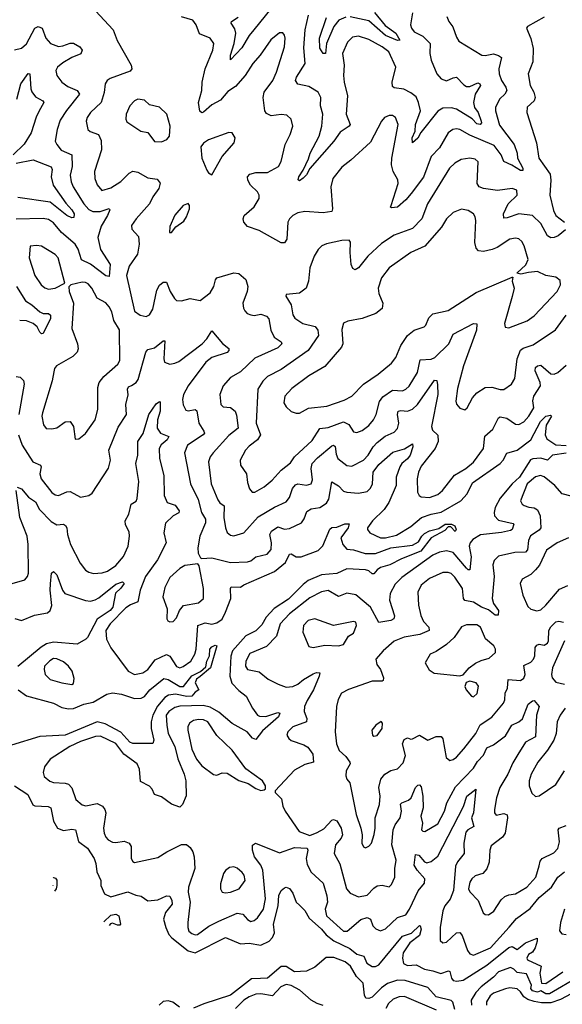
# Model space of a CAD drawing. Extents: x 1892934 to 2008621, y 567149 to 683290.
# Tile 59 of 256: x 1897455 to 1900673, y 619381 to 625215. Entities that reach past the tile are written whole.
import ezdxf

# ---------------------------------------------------------------- set-up
doc = ezdxf.new("R2010")
doc.units = 0

msp = doc.modelspace()

# ---------------------------------------------------------------- linework, layer by layer
at = {"layer": '0CON20XD'}
for points in [[(1898986.3, 625333.7), (1898844.1, 625155), (1898815, 625122.5), (1898771.8, 625048.2), (1898705, 624976.7), (1898704.6, 625004.6), (1898727.8, 625075), (1898736.2, 625135), (1898731, 625161), (1898710, 625195), (1898710.8, 625205), (1898750.4, 625229.6)], [(1897905, 625268.8), (1898010, 625155), (1898032.8, 625092.8), (1898115.4, 624945), (1898120, 624925), (1898109.5, 624910.5), (1897992.2, 624867.8), (1897974.5, 624855.5), (1897961.4, 624835), (1897956, 624784), (1897939.2, 624725), (1897874.5, 624665), (1897854.5, 624635), (1897848.9, 624615), (1897858.8, 624565), (1897873.5, 624553.5), (1897922, 624535), (1897938.9, 624498.9), (1897939.5, 624445), (1897898.8, 624315), (1897900.4, 624275), (1897915, 624236), (1897942.8, 624202.8), (1897995, 624219.1), (1898055, 624256), (1898105, 624306.5), (1898125, 624317.5), (1898155, 624311.8), (1898215, 624278.8), (1898270, 624270), (1898287.5, 624247.5), (1898280.5, 624215), (1898245, 624165.8), (1898225.5, 624125), (1898145.8, 624035), (1898118.8, 623995), (1898120, 623975), (1898160.2, 623930.2), (1898164.5, 623885), (1898153.1, 623826.9), (1898105, 623754.4), (1898089.1, 623699.1), (1898135, 623487.5), (1898170, 623465), (1898205, 623457.1), (1898225, 623465.8), (1898245, 623499.2), (1898267.7, 623612.3), (1898285, 623642.5), (1898305, 623660), (1898325, 623660), (1898346.9, 623605), (1898372.4, 623562.4), (1898385, 623551.9), (1898415, 623550), (1898465, 623564.2), (1898525, 623551.4), (1898585, 623596.7), (1898605.6, 623634.4), (1898615.4, 623674.6), (1898624.6, 623685.4), (1898725, 623715.6), (1898755, 623711.9), (1898795.6, 623675), (1898808.6, 623635), (1898804.3, 623605), (1898778, 623535), (1898781.2, 623505), (1898789.5, 623489.5), (1898803.9, 623473.9), (1898825.7, 623465.7), (1898845, 623463.1), (1898885, 623470.5), (1898918.7, 623458.7), (1898932, 623442), (1898943.8, 623375), (1898964.6, 623335), (1899005, 623305.5), (1899008.9, 623295), (1898985, 623270.4), (1898849.7, 623210.3), (1898765, 623129.6), (1898705.9, 623094.1), (1898661.1, 623045), (1898641.8, 622995), (1898646.9, 622935), (1898661.8, 622921.8), (1898705, 622917.3), (1898732.5, 622895), (1898741.1, 622871.1), (1898750, 622795), (1898695, 622750.4), (1898601.8, 622648.2), (1898585.5, 622625), (1898575.5, 622595), (1898590.3, 622465), (1898629.7, 622369.7), (1898642.7, 622352.7), (1898668.5, 622335), (1898666.5, 622265), (1898675.4, 622205), (1898686.1, 622176.1), (1898705, 622160.6), (1898725, 622156.7), (1898785, 622174.5), (1898869.3, 622269.3)], [(1899987.5, 625235), (1900000, 625205), (1900023.4, 625173.4), (1900045, 625111.2), (1900058.9, 625088.9), (1900195, 625006.2), (1900215, 625002.3), (1900265, 625012.4), (1900294.2, 625004.2), (1900311.2, 624991.2), (1900296.1, 624925), (1900297.7, 624895), (1900311.1, 624855), (1900337.7, 624815), (1900342.9, 624795), (1900332.7, 624775), (1900302.9, 624747.1), (1900289.6, 624725), (1900276.1, 624695), (1900275.9, 624675), (1900300.7, 624590.7), (1900387.7, 624475), (1900404.7, 624425), (1900407.7, 624395), (1900438.5, 624335), (1900437.6, 624322.4), (1900425, 624322.5), (1900373.9, 624353.9), (1900325.4, 624375.4), (1900310.8, 624415), (1900269.4, 624469.4), (1900125, 624532.1), (1900065, 624565.4), (1900045, 624569.2), (1900023.8, 624565), (1899995, 624544.3), (1899945, 624456.9), (1899895, 624404.4), (1899848.5, 624281.5), (1899776.9, 624185), (1899745, 624147.8), (1899695.3, 624104.7), (1899660.3, 624100.3), (1899654.3, 624105), (1899656.9, 624115), (1899700, 624245), (1899696.5, 624266.5), (1899668.8, 624315), (1899659.3, 624355), (1899661.3, 624395), (1899699.2, 624595), (1899684.2, 624635), (1899665, 624646.9), (1899645, 624646.9), (1899618, 624635), (1899601.4, 624615), (1899535, 624489.5), (1899418, 624382), (1899365, 624341.9), (1899312.5, 624275), (1899300, 624225), (1899310.8, 624095), (1899305, 624078.6), (1899255, 624071.8), (1899145, 624079.6), (1899105, 624071.5), (1899074.1, 624055.9), (1899054.7, 624035.3), (1899045.5, 624015), (1899039.4, 623915), (1899025, 623892.5), (1899005, 623893.1), (1898875, 623966.5), (1898805, 623990), (1898783.3, 624015), (1898779.4, 624035), (1898785.8, 624055), (1898845, 624106.9), (1898875.6, 624155), (1898874.4, 624175), (1898864.4, 624195), (1898823.3, 624235), (1898806.9, 624265), (1898805.8, 624285), (1898820.6, 624299.4), (1898855, 624310.5), (1898925, 624310.5), (1898989.4, 624345), (1899006.4, 624375), (1899029.6, 624475), (1899058.5, 624535), (1899074.4, 624585), (1899065.6, 624625), (1899038.9, 624648.9), (1899005, 624654.5), (1898946, 624646), (1898918.7, 624658.7), (1898909.6, 624675), (1898898.2, 624755), (1898905, 624786), (1898956.8, 624855), (1898978.7, 624905), (1899024.5, 625054.5), (1899028.5, 625105), (1899024.4, 625124.4), (1899015, 625137.5), (1898995, 625138.1), (1898945, 625096.7), (1898880.8, 625005), (1898837.1, 624955), (1898791.2, 624885), (1898735, 624820), (1898689.9, 624790.1), (1898645, 624739.1), (1898595, 624710.4), (1898545, 624666.9), (1898535, 624664.3), (1898523.3, 624673.3), (1898516.1, 624725), (1898535.3, 624795), (1898536.9, 624845), (1898554, 624925), (1898600.5, 625035), (1898606.7, 625075), (1898584.2, 625105), (1898521.8, 625131.8), (1898501.9, 625185), (1898482.5, 625212.5), (1898415, 625233.1)], [(1899785, 625255.6), (1899772.5, 625185), (1899778.5, 625165), (1899795, 625143.8), (1899845, 625117.3), (1899888.2, 625075), (1899886.6, 625015), (1899894.2, 624975), (1899929.5, 624895), (1899955, 624864.7), (1899985, 624852.2), (1900025, 624871.5), (1900045, 624874.5), (1900088.7, 624828.7), (1900105, 624819.1), (1900125, 624820), (1900171.7, 624841.7), (1900184.2, 624835), (1900187.1, 624825), (1900156.8, 624773.2), (1900145.8, 624725), (1900151.9, 624695), (1900173.3, 624665), (1900191.6, 624615), (1900193.6, 624605), (1900185.8, 624594.2), (1900165, 624597.5), (1900137.8, 624627.8), (1900045, 624685.7), (1900015, 624692.7), (1899965, 624690.8), (1899935, 624672.7), (1899833.7, 624546.3), (1899816.4, 624513.6), (1899785, 624486.2), (1899783.1, 624515), (1899799.6, 624555), (1899802.9, 624595), (1899830.8, 624675), (1899820.5, 624725), (1899805, 624757.8), (1899775, 624782.1), (1899733.6, 624803.6), (1899675, 624810.9), (1899665, 624818.6), (1899664.2, 624845), (1899686.4, 624935), (1899643.9, 625025), (1899605, 625053.8), (1899525, 625097.8), (1899465, 625117.5), (1899427.6, 625112.4), (1899398, 625082), (1899369.2, 625015), (1899379.1, 624945), (1899375.2, 624885), (1899379.5, 624845), (1899398.7, 624765), (1899390, 624655), (1899414.4, 624595), (1899408.1, 624585), (1899355, 624548.9), (1899316.9, 624495), (1899176.2, 624333.8), (1899155, 624296.9), (1899135, 624275.8), (1899115, 624261.2), (1899107, 624267), (1899111.1, 624285), (1899136.7, 624323.3), (1899168.3, 624391.7), (1899177.1, 624425), (1899230.3, 624525), (1899246.4, 624583.6), (1899252.4, 624655), (1899239.2, 624705), (1899240.9, 624755), (1899224.4, 624785), (1899169.7, 624819.7), (1899103.8, 624833.8), (1899091.1, 624855), (1899096.5, 624875), (1899147.5, 624955), (1899139.5, 625049.5), (1899148.4, 625155), (1899167.3, 625242.7)], [(1899389.4, 625230.6), (1899347.8, 625212.2), (1899317.2, 625175), (1899274.4, 625075), (1899268.8, 625015), (1899254.4, 625015), (1899235, 625046.7), (1899232.6, 625105), (1899275, 625228.6)], [(1899558.8, 625258.8), (1899621.4, 625181.4), (1899685, 625135.4), (1899709.2, 625095), (1899695, 625093.1), (1899625, 625122.6), (1899525, 625207.7), (1899415, 625231.5)], [(1900565, 625230), (1900466.7, 625175), (1900460, 625165), (1900485, 625103.3), (1900499.5, 625045), (1900497.1, 624965), (1900469.2, 624895), (1900482.1, 624825), (1900503.5, 624785), (1900511.1, 624755), (1900505.8, 624735), (1900465, 624696.2), (1900461.5, 624665), (1900519.7, 624485), (1900532.7, 624395), (1900599.9, 624299.9), (1900603.6, 624265), (1900598.2, 624175), (1900619.7, 624085), (1900635, 624054.4), (1900685, 624015.6)], [(1897425, 625036.5), (1897465, 625047.1), (1897495, 625073.3), (1897544.5, 625165), (1897565, 625175.5), (1897588.1, 625165), (1897610.4, 625105), (1897638.1, 625075), (1897685, 625056.6), (1897710.3, 625059.7), (1897755, 625076.9), (1897775, 625075.6), (1897810.8, 625055), (1897825.6, 625035), (1897817.7, 625012.3), (1897765, 624991.2), (1897710.1, 624959.9), (1897680, 624935), (1897668.6, 624915), (1897674.4, 624885), (1897705.6, 624845), (1897739.6, 624819.6), (1897795.5, 624795), (1897809.1, 624775), (1897732.1, 624677.9), (1897695, 624620.9), (1897677.8, 624565), (1897666.2, 624496.2), (1897674.5, 624475), (1897701.7, 624441.7), (1897764.6, 624414.6), (1897766.7, 624345), (1897754.2, 624295), (1897759.5, 624255), (1897771.7, 624225), (1897835.2, 624125), (1897865, 624090.4), (1897888.6, 624078.6), (1897931.5, 624078.5), (1897985, 624095.6), (1897989.5, 624089.5), (1897976.4, 624055), (1897937.3, 623992.7), (1897918.4, 623925), (1897934.1, 623854.1), (1897991.2, 623765), (1897985, 623694.2), (1897965, 623697.7), (1897875, 623765.9), (1897821.8, 623791.8), (1897802.3, 623855), (1897784.7, 623885), (1897703.9, 623955), (1897655, 624012.5), (1897625, 624030.6), (1897595, 624038.1), (1897435, 624033.3)], [(1897438.1, 624745), (1897461.8, 624835), (1897505, 624896.2), (1897515.5, 624895.5), (1897521.1, 624805), (1897527.3, 624787.3), (1897548.3, 624758.3), (1897592, 624735), (1897597.5, 624725), (1897568.4, 624671.6), (1897552, 624638), (1897522.9, 624545), (1897482.3, 624477.7), (1897416.4, 624415)], [(1898295, 624492.5), (1898326.7, 624505), (1898344.3, 624525.7), (1898347.2, 624585), (1898327.9, 624655), (1898285, 624697.5), (1898225, 624711.2), (1898195, 624738), (1898156.1, 624743.9), (1898135.9, 624734.1), (1898108.8, 624705), (1898086.2, 624655), (1898083.8, 624625), (1898089.5, 624609.5), (1898172.5, 624555), (1898215, 624546.7), (1898255, 624494), (1898295, 624492.5)], [(1898595, 624296), (1898654.7, 624405.3), (1898726, 624485), (1898732, 624515), (1898714.2, 624544.2), (1898695, 624547.5), (1898575, 624503.1), (1898545, 624484), (1898528.3, 624461.7), (1898535.4, 624395), (1898565, 624323.3), (1898575, 624307.8), (1898595, 624296)], [(1900690.5, 623969.5), (1900648.5, 623935), (1900625, 623924), (1900605, 623922.9), (1900585.2, 623935.2), (1900545, 624008.5), (1900495.7, 624055.7), (1900415, 624064.7), (1900345, 624040.8), (1900325, 624040), (1900324.4, 624064.4), (1900350.8, 624125), (1900405.7, 624175), (1900402.5, 624205), (1900375, 624215.5), (1900287.5, 624202.5), (1900205.3, 624215.3), (1900180, 624225), (1900167.9, 624245), (1900172.9, 624372.9), (1900155, 624389.5), (1900125, 624395.5), (1900072.4, 624387.6), (1900035, 624365.4), (1900002.9, 624335), (1899874.1, 624125), (1899838.7, 624035), (1899785, 623977.3), (1899675, 623938.5), (1899600.4, 623889.6), (1899518.9, 623815), (1899465, 623745.8), (1899445, 623732.5), (1899430.9, 623740.9), (1899421.1, 623765), (1899414.5, 623835), (1899416.7, 623896.7), (1899408.6, 623908.6), (1899365, 623907.5), (1899275, 623888.1), (1899246, 623875), (1899225, 623854.2), (1899201.8, 623815), (1899176.2, 623745), (1899167.1, 623665), (1899152.9, 623625), (1899113.3, 623595), (1899035, 623587.1), (1899032.4, 623577.6), (1899065.4, 623525), (1899075, 623466.7), (1899086.1, 623446.1), (1899134.1, 623414.1), (1899206.7, 623396.7), (1899222.1, 623375), (1899226.6, 623343.4), (1899165.6, 623255), (1899005, 623142.9), (1898925, 623100.9), (1898896.8, 623073.2), (1898867.3, 623025), (1898857.1, 622825), (1898883.8, 622755), (1898865.3, 622724.8), (1898815, 622687.8), (1898794.4, 622665), (1898761.9, 622605), (1898764, 622575), (1898800, 622525), (1898805, 622473.3), (1898818.6, 622435), (1898834, 622415), (1898850, 622415), (1898905, 622447.3), (1898952.7, 622487.3), (1899006.4, 622545), (1899060.1, 622589.9), (1899085.4, 622625), (1899188.8, 622721.2), (1899235, 622793.8), (1899285, 622799.7), (1899375, 622831.6), (1899405.8, 622815.8), (1899435, 622773.1), (1899455, 622768.9), (1899485, 622781.8), (1899525, 622810.9), (1899553.8, 622845), (1899569.2, 622875), (1899588.1, 622951.9), (1899609.2, 622980.8), (1899665, 623020.3), (1899725, 623016.9), (1899745, 623025.4), (1899765, 623044.5), (1899814.6, 623125), (1899830.1, 623199.9), (1899895, 623203.5), (1899916.9, 623213.1), (1899999.3, 623295), (1900025, 623351.1), (1900145, 623415.6), (1900165, 623412.5), (1900164.5, 623375), (1900085.9, 623165), (1900051, 623029), (1900040.9, 622955), (1900045, 622936.7), (1900064.3, 622914.3), (1900095, 622903.3), (1900108.8, 622915), (1900140, 622975), (1900165.3, 623004.7), (1900214.7, 623035.3), (1900255, 623038.5), (1900305, 623023.1), (1900325, 623023.3), (1900371.4, 623055), (1900391.1, 623088.9), (1900405.3, 623205), (1900423.8, 623256.2), (1900441.2, 623268.8), (1900500.6, 623289.4), (1900632.6, 623377.4), (1900695, 623465.4)], [(1897435, 624365.7), (1897535, 624384.5), (1897642.7, 624342.7), (1897647.6, 624327.6), (1897640.8, 624285), (1897653.8, 624235), (1897728.3, 624128.3), (1897765, 624087.9), (1897777.2, 624065), (1897776.7, 624043.3), (1897765, 624041.4), (1897735, 624055.4), (1897635, 624133.2), (1897445, 624160.9)], [(1898355, 623953.8), (1898381.7, 623988.3), (1898427.6, 624022.4), (1898445, 624046.7), (1898462.5, 624095), (1898462, 624115), (1898455, 624126), (1898425, 624114), (1898375, 624056.2), (1898345, 623990), (1898343.3, 623955), (1898355, 623953.8)], [(1899095, 622884), (1899115, 622884.2), (1899166.6, 622913.4), (1899275.5, 622925.5), (1899379.9, 622960.1), (1899424.3, 622985), (1899494.4, 623055), (1899580.6, 623115), (1899659.8, 623180.2), (1899685, 623212.9), (1899715.4, 623284.6), (1899755.4, 623344.6), (1899794.6, 623375.4), (1899854.2, 623395.8), (1899864.2, 623405.8), (1899881.2, 623448.8), (1899905, 623471.5), (1899995, 623492.5), (1900160.9, 623599.1), (1900375, 623690), (1900380, 623690), (1900375.7, 623665), (1900386.9, 623625), (1900375.6, 623575), (1900329.4, 623415), (1900333.1, 623393.1), (1900355, 623389.2), (1900465, 623431.1), (1900505, 623460), (1900641.4, 623605), (1900662, 623645), (1900659.5, 623669.5), (1900635, 623690), (1900575, 623698.6), (1900525, 623722.9), (1900471.8, 623718.2), (1900426.7, 623706.7), (1900402.5, 623712.5), (1900456.4, 623763.6), (1900470.6, 623795), (1900445.4, 623875.4), (1900431.7, 623901.7), (1900415, 623916.9), (1900395, 623920.5), (1900362, 623915), (1900285.3, 623864.7), (1900257.2, 623852.8), (1900205, 623840.8), (1900175, 623845.7), (1900161.7, 623861.7), (1900154.6, 623895), (1900160.4, 624025), (1900156.7, 624046.7), (1900145.6, 624065), (1900114.6, 624084.6), (1900075, 624092.9), (1900025, 624071.9), (1899985.6, 624035), (1899957.1, 623985), (1899857.2, 623872.8), (1899775, 623835.4), (1899646.5, 623745), (1899600.9, 623685), (1899581.1, 623625), (1899583.7, 623593.7), (1899608.1, 623535), (1899605, 623503.8), (1899567.5, 623475), (1899486.7, 623445), (1899400.4, 623429.6), (1899375, 623416.9), (1899365, 623380), (1899370.4, 623295), (1899362.5, 623275), (1899265, 623159.5), (1899168.6, 623105), (1899069.6, 623030.4), (1899027.5, 622985), (1899022, 622945), (1899035, 622921.2), (1899065, 622894), (1899095, 622884)], [(1897625, 623618.5), (1897665, 623624.5), (1897723.3, 623655), (1897683.5, 623805), (1897665, 623824.4), (1897585, 623873.1), (1897555, 623878), (1897517.5, 623872.5), (1897510.8, 623805), (1897545, 623698.6), (1897581.8, 623645), (1897605, 623627.3), (1897625, 623618.5)], [(1897435.4, 623635), (1897488.9, 623548.9), (1897526.2, 623526.2), (1897575, 623484.7), (1897595, 623475.3), (1897625, 623473.6), (1897637.1, 623465), (1897637.3, 623445), (1897595, 623355.8), (1897585, 623354.3), (1897575, 623364.2), (1897558.9, 623395), (1897535.8, 623415.8), (1897495, 623430.6), (1897455, 623432.2)], [(1897785, 622730), (1897805, 622731.2), (1897845, 622764), (1897902.2, 622845), (1897918.1, 622905), (1897917.8, 623035), (1897926.7, 623065), (1897955, 623101.9), (1898037.5, 623175), (1898048.9, 623195), (1898047.3, 623377.3), (1898012.9, 623432.9), (1898000.7, 623485), (1897985, 623513.3), (1897965, 623536.9), (1897914.3, 623565), (1897882.2, 623625), (1897860.2, 623650.2), (1897845, 623658.8), (1897825, 623660.4), (1897757.5, 623645), (1897747, 623633), (1897749.2, 623605), (1897773.6, 623535), (1897763.6, 623385), (1897797.9, 623295), (1897802.7, 623265), (1897795.3, 623244.7), (1897770.5, 623219.5), (1897672.5, 623165), (1897661.4, 623148.6), (1897657.8, 623127.8), (1897647.9, 623075), (1897589.6, 622885), (1897587.1, 622865), (1897595.4, 622815.4), (1897612.7, 622792.7), (1897645, 622790.6), (1897675, 622796.9), (1897725, 622831.4), (1897753.9, 622833.9), (1897774.1, 622804.1), (1897785, 622730)], [(1897448.2, 622755), (1897469.4, 622695), (1897533.8, 622595), (1897578.9, 622575), (1897582.7, 622565), (1897575.4, 622525), (1897582.9, 622495), (1897645, 622414.5), (1897665, 622400.5), (1897685, 622396.5), (1897735, 622417.9), (1897755, 622418.9), (1897815, 622385.6), (1897864.4, 622395.6), (1897885, 622410), (1897981.7, 622558.3), (1897992.9, 622605), (1897982.9, 622665), (1898039.6, 622800.4), (1898088.2, 622875), (1898084.6, 622935), (1898097.9, 622992.1), (1898094.7, 623025.3), (1898101.2, 623038.8), (1898117.5, 623047.5), (1898145, 623064.6), (1898157.2, 623082.8), (1898202.5, 623245), (1898215, 623261.9), (1898255, 623270.8), (1898305, 623312.5), (1898315, 623312.5), (1898309.6, 623205), (1898314.4, 623185), (1898345, 623174.4), (1898375, 623179.5), (1898399.7, 623190.3), (1898536.4, 623293.6), (1898565.4, 623325), (1898595, 623371.2), (1898657.3, 623297.3), (1898695, 623266.7), (1898694.3, 623255), (1898685, 623243.6), (1898595, 623213.8), (1898558.5, 623185), (1898454.6, 623045), (1898427.3, 622995), (1898420.9, 622965), (1898425, 622933.3), (1898440.7, 622900.7), (1898455, 622898.1), (1898495, 622906.4), (1898505, 622897.5), (1898516.7, 622825), (1898547, 622777), (1898550, 622765), (1898542.7, 622755), (1898449.6, 622695), (1898431.8, 622648.2), (1898467.1, 622465), (1898512.9, 622372.9), (1898534.1, 622295), (1898557.6, 622255), (1898556.4, 622233.6), (1898523.1, 622155), (1898511.2, 622085), (1898513.3, 622055), (1898527, 622027), (1898535, 622022.5), (1898595, 622026.9), (1898705, 621998.7), (1898805, 622002.5), (1898825, 622009.4), (1898855, 622032.3), (1898922.3, 622047.7), (1898946.7, 622075), (1898948.6, 622115), (1898938.8, 622165), (1898948.7, 622185), (1898985, 622209.3), (1899025, 622196.7), (1899055, 622199.3), (1899125.6, 622234.4), (1899142.7, 622257.3), (1899158.4, 622301.6), (1899183.5, 622316.5), (1899235.5, 622324.5), (1899275, 622351.1), (1899287.2, 622375), (1899305, 622477.1), (1899345, 622453.1), (1899375, 622421.8), (1899395, 622414.6), (1899465, 622410.4), (1899515, 622420.4), (1899535, 622440), (1899548, 622465), (1899550.3, 622535), (1899585, 622578.8), (1899667.7, 622652.3), (1899737.5, 622672.5), (1899785, 622701.2), (1899787.1, 622685), (1899770.2, 622635), (1899755, 622613.8), (1899720.9, 622585), (1899709.4, 622565), (1899686.8, 622505), (1899687.2, 622455), (1899644.1, 622355), (1899616.3, 622313.7), (1899546.2, 622245), (1899517.5, 622205), (1899516.9, 622195), (1899530.8, 622175), (1899595.3, 622145.2), (1899625, 622144), (1899688.4, 622161.6), (1899775, 622211.8), (1899837.5, 622265), (1899894.4, 622285.6), (1899955, 622297.1), (1900071.2, 622365), (1900108.9, 622405), (1900139.8, 622470.2), (1900304.2, 622585.8), (1900321.8, 622605), (1900344.1, 622645.9), (1900405, 622664.8), (1900485.1, 622724.9), (1900543.3, 622835), (1900575, 622865.3), (1900602.3, 622872.3), (1900608.1, 622865), (1900577.4, 622812.6), (1900571.1, 622755), (1900580.9, 622730.9), (1900635, 622695.5), (1900695, 622692.5)], [(1898869.3, 622269.3), (1898965, 622327.5), (1899035, 622357.8), (1899055, 622384.2), (1899072.1, 622437.9), (1899090.3, 622459.7), (1899105, 622464.6), (1899155, 622457.3), (1899182.5, 622465), (1899191.5, 622488.5), (1899184.2, 622555), (1899189.3, 622585), (1899220.6, 622619.4), (1899305, 622690.8), (1899315, 622693.5), (1899325, 622685.7), (1899331.5, 622641.5), (1899342.1, 622615), (1899395, 622573.1), (1899425, 622570.6), (1899494.4, 622605), (1899522.1, 622635), (1899550.4, 622685), (1899575, 622710.7), (1899622.4, 622747.6), (1899675, 622770.8), (1899695, 622792.2), (1899704.1, 622825), (1899695.3, 622875), (1899699.4, 622895), (1899715, 622899.7), (1899755, 622895.8), (1899785, 622908), (1899814.8, 622935.2), (1899915, 623078.5), (1899927.9, 623077.9), (1899931.7, 623051.7), (1899935.2, 622995), (1899896.2, 622805), (1899902.3, 622782.3), (1899933.8, 622753.8), (1899936.6, 622715), (1899919.6, 622675), (1899835, 622570.6), (1899820, 622535), (1899812.1, 622495), (1899813.3, 622415), (1899824.2, 622395), (1899835, 622388.1), (1899885, 622383.3), (1899935, 622402), (1899963.1, 622425), (1900033, 622517), (1900100, 622555), (1900145.8, 622594.2), (1900205.4, 622675), (1900213.5, 622746.5), (1900261.1, 622788.9), (1900295, 622856.7), (1900305, 622861.2), (1900343.5, 622853.5), (1900395, 622818.6), (1900415, 622816.9), (1900445, 622832.7), (1900473.8, 622866.2), (1900502.7, 622915), (1900497.7, 622957.7), (1900503.5, 622985), (1900543.1, 623045), (1900541.2, 623065), (1900510.7, 623135), (1900513.8, 623155), (1900525.8, 623165), (1900545, 623168.8), (1900605, 623117.1), (1900625, 623114), (1900645, 623124.6), (1900695, 623167.9)], [(1897435, 623101.4), (1897457.8, 623097.8), (1897476.9, 623076.9), (1897482.2, 623055), (1897449.1, 622875)], [(1897440, 622445), (1897465, 622434.4), (1897506.9, 622386.9), (1897548.5, 622358.5), (1897572.8, 622312.7), (1897641.7, 622241.7), (1897675, 622222.9), (1897715, 622225.5), (1897727.1, 622217.1), (1897734.6, 622204.6), (1897737.8, 622165), (1897756.4, 622106.4), (1897814.6, 621995), (1897845, 621953.1), (1897865, 621940.6), (1897893.6, 621933.6), (1897945, 621938.2), (1897975, 621947.9), (1898025, 621980.8), (1898070.9, 622035), (1898098.8, 622095), (1898107.1, 622155), (1898105, 622181.2), (1898082.7, 622222.7), (1898080.9, 622245), (1898102.7, 622285), (1898115.6, 622344.4), (1898145, 622362.5), (1898152, 622378), (1898162.1, 622477.9), (1898144.1, 622585), (1898156, 622635), (1898155.4, 622715), (1898186.5, 622763.5), (1898221.5, 622875), (1898265, 622938.9), (1898285, 622952.5), (1898287.1, 622947.1), (1898288.4, 622895), (1898272.5, 622845), (1898271.2, 622795), (1898290, 622765), (1898339.2, 622745), (1898330.5, 622725), (1898294.2, 622695.8), (1898281.6, 622675), (1898284.1, 622615), (1898309.3, 622515), (1898311.1, 622395), (1898330, 622355), (1898377.8, 622337.8), (1898400.5, 622305), (1898397.8, 622292.2), (1898365, 622276.2), (1898319.1, 622230.9), (1898309.3, 622175), (1898323.2, 622115), (1898271.8, 622015), (1898201.4, 621915), (1898170, 621835), (1898155, 621765.7), (1898111.2, 621748.8), (1898085, 621730.4), (1897992.5, 621635), (1897966.6, 621595), (1897970.5, 621545), (1897995, 621493.3), (1898098.9, 621355), (1898135, 621335.4), (1898185, 621344.5), (1898215.6, 621365), (1898258.9, 621421.1), (1898325, 621452.7), (1898345, 621443.8), (1898385, 621381.8), (1898405, 621374.1), (1898425, 621382.1), (1898469.4, 621415), (1898493, 621455), (1898500.6, 621485), (1898511.1, 621625), (1898555, 621641.4), (1898595, 621632.5), (1898625, 621640.6), (1898655, 621663.8), (1898675.6, 621704.4), (1898707.7, 621785), (1898704.7, 621845), (1898709.2, 621855), (1898765, 621852.7), (1898785, 621866.9), (1898965, 621944.8), (1899031.4, 621998.6), (1899055, 622048.1), (1899065, 622050.4), (1899095, 622032.6), (1899125, 622031.5), (1899225, 622070.2), (1899253.3, 622096.7), (1899294, 622196), (1899305, 622206.2), (1899335, 622207.9), (1899382.4, 622227.6), (1899408.1, 622228.1), (1899402.5, 622205), (1899358.5, 622145), (1899370.4, 622105), (1899395, 622078.7), (1899435, 622074.8), (1899502.8, 622052.8), (1899565, 622051.6), (1899655, 622085.7), (1899785, 622100.7), (1899819.5, 622120.5), (1899838.8, 622155), (1899855, 622169.7), (1899885, 622186.2), (1899940.1, 622199.9), (1899978, 622225), (1900015, 622225.5), (1900035, 622216.7), (1900043.1, 622195), (1900036.7, 622183.3), (1900011.1, 622211.1), (1899995, 622209.4), (1899975, 622187.8), (1899894.3, 622145.7), (1899834.3, 622065), (1899719, 622021), (1899650, 621985), (1899595, 621968.3), (1899574.2, 621955.8), (1899555, 621932.2), (1899545, 621931.5), (1899525, 621948.4), (1899505.2, 621955.2), (1899395, 621960.4), (1899335, 621934.4), (1899245, 621926.3), (1899165, 621891.4), (1899135, 621868.4), (1899049.1, 621780.9), (1898964, 621726), (1898917.5, 621675), (1898891.6, 621628.4), (1898855, 621594.7), (1898796.7, 621563.3), (1898717.6, 621475), (1898706.5, 621443.5), (1898700.2, 621325), (1898713.8, 621283.8), (1898755, 621240), (1898797.3, 621207.3), (1898834.8, 621134.8), (1898864.2, 621094.2), (1898877.8, 621087.8), (1898915, 621085.9), (1898985, 621110), (1898997.5, 621105), (1898989.1, 621085), (1898895, 621000.5), (1898855, 620950), (1898835, 620957.8), (1898804.5, 620995), (1898714.6, 621044.6), (1898635, 621111.5), (1898585, 621141), (1898542.2, 621152.2), (1898405, 621147.3), (1898375, 621139.1), (1898339.1, 621115), (1898323.5, 621095), (1898327.8, 621035), (1898334.7, 620985), (1898375, 620908.1), (1898393.4, 620835), (1898431.2, 620745), (1898439.6, 620705), (1898443, 620617), (1898420, 620565), (1898405, 620548.8), (1898355, 620565.7), (1898295, 620610.6), (1898254, 620624), (1898241.4, 620655), (1898225, 620674.2), (1898171.7, 620701.7), (1898165.5, 620775), (1898151.4, 620805), (1898072.4, 620862.4), (1898025, 620926), (1897935, 620970.5), (1897905, 620967.9), (1897815, 620938.9), (1897752.1, 620907.9), (1897636.6, 620833.4), (1897602.4, 620787.6), (1897593.8, 620755), (1897600.9, 620730.9), (1897633.2, 620703.2)], [(1900695, 622646.5), (1900614.4, 622635.6), (1900585, 622605.4), (1900545, 622616.7), (1900496.8, 622613.2), (1900483, 622607), (1900419.4, 622505), (1900374.8, 622465), (1900305, 622380.9), (1900274.7, 622325), (1900267.6, 622295), (1900270, 622275), (1900295, 622250), (1900380.7, 622230.7), (1900385.5, 622225), (1900375.8, 622195), (1900365, 622187.6), (1900312.5, 622177.5), (1900187.5, 622162.5), (1900142.2, 622135), (1900125.3, 622115), (1900120.6, 622095), (1900131.4, 622031.4), (1900125, 621956.2), (1900115, 621955.7), (1900105, 621965.5), (1900025, 622057.4), (1899985, 622068.6), (1899945, 622060), (1899905, 622042.6), (1899720.6, 621909.4), (1899680.5, 621869.5), (1899651.8, 621815), (1899648.8, 621775), (1899677.2, 621682.8), (1899672.9, 621665), (1899655.9, 621654.1), (1899583.9, 621643.9), (1899535.9, 621735), (1899447.8, 621807.8), (1899395, 621817.8), (1899345, 621796.4), (1899285, 621832.1), (1899245, 621825.3), (1899175, 621790.3), (1899054.6, 621695), (1899000, 621635), (1898978.2, 621561.8), (1898919.2, 621500.8), (1898820.4, 621459.6), (1898795.9, 621415), (1898794.7, 621384.7), (1898805.4, 621365.4), (1898875, 621350), (1898927.9, 621307.9), (1898987.5, 621277.5), (1899035, 621259.2), (1899075, 621263.6), (1899105, 621277.1), (1899138.2, 621305), (1899195, 621339.6), (1899215, 621347.8), (1899234, 621344), (1899231.5, 621325), (1899196.6, 621243.4), (1899159, 621181), (1899144.7, 621145), (1899142.7, 621115), (1899158.6, 621075), (1899155.5, 621055), (1899074.3, 621025), (1899045, 620995.8), (1899040, 620975), (1899050, 620955), (1899064.6, 620944.6), (1899139.2, 620919.2), (1899163.8, 620903.8), (1899192.8, 620862.8), (1899196.9, 620815), (1899145, 620800.8), (1899085, 620768.5), (1898970, 620645), (1898970, 620635), (1899007.9, 620597.9), (1899015.5, 620555), (1899028.8, 620525), (1899112.2, 620405), (1899175, 620380.9), (1899218, 620398), (1899259, 620421), (1899305, 620471.1), (1899315.5, 620475.5), (1899335, 620468.1), (1899361.2, 620425), (1899370, 620385), (1899361.1, 620365), (1899328.4, 620325), (1899318.9, 620275), (1899352.9, 620212.9), (1899393.3, 620065), (1899415, 620039.6), (1899465, 620018.2), (1899515, 620027.1), (1899555, 620069.5), (1899575, 620082.5), (1899605, 620086.7), (1899645, 620077.5), (1899660.3, 620089.7), (1899679.5, 620135), (1899679.3, 620185), (1899688.2, 620235), (1899661.4, 620325), (1899670.3, 620415), (1899681.6, 620445), (1899711.7, 620485), (1899718.9, 620525), (1899713.8, 620566.2), (1899721.2, 620575), (1899760.4, 620589.6), (1899776, 620604), (1899802.7, 620665), (1899815, 620680), (1899825, 620682), (1899835, 620668.8), (1899846.1, 620615), (1899847.3, 620545), (1899834.6, 620495), (1899844.5, 620455), (1899838, 620415), (1899845, 620406.2), (1899857.5, 620405), (1899935, 620449.2), (1899974.6, 620525), (1899987.3, 620575), (1900039.9, 620670.1), (1900145, 620779.2), (1900170, 620820), (1900205, 620857.9), (1900225, 620899.6), (1900265, 620918.4), (1900335, 620971.7), (1900373.6, 621035), (1900415.7, 621055), (1900436.8, 621073.2), (1900470, 621160), (1900495, 621179.2), (1900505, 621181.2), (1900536.2, 621145), (1900519.3, 621095), (1900514.1, 620965.9), (1900454.6, 620935), (1900409.7, 620860.3), (1900378.3, 620811.7), (1900349.7, 620745), (1900302.5, 620665), (1900282.2, 620605), (1900269.7, 620535), (1900270, 620515), (1900281.1, 620501.1), (1900325, 620510.4), (1900345, 620503.8), (1900348.2, 620485), (1900334.6, 620395), (1900318.5, 620371.5), (1900250.3, 620319.7), (1900242.2, 620295), (1900238, 620222), (1900225.8, 620184.2), (1900200.8, 620155), (1900155, 620141.4), (1900135.7, 620125), (1900123.8, 620105), (1900116.7, 620065), (1900125, 620048), (1900174.4, 619995), (1900203.1, 619923.1), (1900215, 619912.2), (1900235, 619910), (1900267.4, 619932.6), (1900310.3, 619999.7), (1900331, 620019), (1900355, 620029.6), (1900395, 620034.6), (1900462.7, 620075), (1900515.4, 620135), (1900535, 620201.2), (1900541.3, 620228.7), (1900552.1, 620245), (1900621.6, 620278.4), (1900645.3, 620304.7), (1900655.8, 620344.2), (1900648.9, 620415), (1900653.3, 620425), (1900695, 620439.6)], [(1900725, 622391.9), (1900670.8, 622405), (1900627.5, 622455), (1900565, 622505.5), (1900543.8, 622513.8), (1900513.2, 622506.8), (1900464.3, 622465), (1900424.3, 622364.3), (1900434, 622345), (1900446.6, 622336.6), (1900475, 622325.7), (1900505, 622322.9), (1900525, 622310.8), (1900541.2, 622275), (1900545.5, 622205), (1900535, 622190.9), (1900483, 622157), (1900471.2, 622128.8), (1900465.2, 622074.8), (1900455, 622060), (1900391.4, 622058.6), (1900295, 622035.6), (1900268.6, 622011.4), (1900260.9, 621985), (1900267.7, 621915), (1900255.8, 621785), (1900264.2, 621755), (1900293.9, 621715), (1900292.4, 621687.6), (1900275, 621686.2), (1900235, 621718.4), (1900194, 621734), (1900145, 621763.5), (1900094.1, 621774.1), (1900086.1, 621786.1), (1900080, 621845), (1900035, 621911.8), (1900012.8, 621932.8), (1899995, 621939.7), (1899965, 621938.6), (1899885, 621903.4), (1899834.8, 621865.2), (1899816.3, 621823.7), (1899820, 621745), (1899833.9, 621685), (1899848.8, 621648.8), (1899881.1, 621615), (1899882.9, 621595), (1899828.1, 621571.9), (1899735, 621556.8), (1899676.5, 621533.5), (1899610, 621475), (1899567.1, 621425), (1899573.1, 621395), (1899594, 621365), (1899612.2, 621315), (1899610.9, 621299.1), (1899605, 621294.6), (1899545, 621296.2), (1899405, 621246.9), (1899362.5, 621225), (1899343.6, 621186.4), (1899334.2, 621145), (1899326.2, 620995), (1899333.6, 620925), (1899348.9, 620885), (1899388.8, 620848.8), (1899413.3, 620815), (1899414.4, 620805), (1899391.5, 620765), (1899388.1, 620735), (1899394, 620715), (1899412.3, 620692.3), (1899450, 620505), (1899477.9, 620425), (1899485.4, 620385), (1899483.1, 620335), (1899493.2, 620313.2), (1899505, 620308.8), (1899525, 620318), (1899541.4, 620335), (1899556.8, 620386.8), (1899563.8, 620425), (1899563.8, 620485), (1899588.9, 620565), (1899592.7, 620615), (1899585.3, 620665), (1899596.5, 620715), (1899620, 620745), (1899655, 620766.5), (1899695, 620776.7), (1899728.5, 620811.5), (1899742, 620855), (1899725.4, 620924.6), (1899735, 620950), (1899755, 620960), (1899775, 620951.9), (1899785, 620954.4), (1899825, 620975.6), (1899875, 620945.5), (1899925, 620966.9), (1899955, 620966.9), (1899964.5, 620954.5), (1899983.8, 620843.8), (1900005, 620825.7), (1900025, 620831.1), (1900045, 620845.5), (1900088.7, 620895), (1900158.9, 620985), (1900185, 621037.3), (1900255, 621082.5), (1900323.5, 621165), (1900330.9, 621185), (1900332.9, 621225), (1900347, 621255), (1900352.2, 621305), (1900425, 621298.8), (1900445, 621313.6), (1900452, 621335), (1900445, 621389.2), (1900485, 621409.1), (1900501.6, 621425), (1900509.7, 621445), (1900512.3, 621495), (1900521.5, 621508.5), (1900535, 621514.4), (1900565, 621509.5), (1900585, 621520.6), (1900590.8, 621535), (1900591.8, 621595), (1900605, 621617.3), (1900635, 621647.1), (1900651.2, 621651.2), (1900680, 621645)], [(1897355, 621859.4), (1897485, 621895.8), (1897500.6, 621915), (1897506.4, 621935), (1897504.5, 622105.5), (1897500, 622155), (1897456.3, 622266.3), (1897434.3, 622425.7)], [(1900709.4, 622145), (1900641.4, 622115), (1900578.5, 622071.5), (1900537.4, 621982.6), (1900514.4, 621955), (1900485, 621928.6), (1900435, 621900), (1900423.1, 621875), (1900438.1, 621805), (1900467.2, 621737.2), (1900485, 621721.9), (1900522.2, 621712.2), (1900545, 621718.9), (1900575, 621745.5), (1900655, 621840.8), (1900705, 621862.9)], [(1897426.2, 621666.2), (1897465.7, 621655.7), (1897543.8, 621686.2), (1897619.4, 621700.6), (1897636.4, 621715), (1897645.3, 621744.7), (1897635.9, 621835), (1897638.3, 621871.7), (1897643.6, 621936.4), (1897655, 621945.7), (1897675, 621926), (1897708.9, 621835), (1897723.6, 621815), (1897845, 621774.1), (1897875, 621770.2), (1897903.4, 621776.6), (1897925, 621790), (1898025, 621871.2), (1898065, 621884), (1898074, 621875), (1898055, 621846.7), (1898023.1, 621816.9), (1898007.2, 621735), (1897991.2, 621715), (1897915, 621663.2), (1897858.1, 621555), (1897846.4, 621543.6), (1897795, 621515.5), (1897655, 621526.3), (1897615, 621516.8), (1897582, 621498), (1897445, 621382.3)], [(1898345, 621646.2), (1898365, 621650), (1898385, 621670), (1898403.1, 621715), (1898426.7, 621743.3), (1898515, 621760.5), (1898545.6, 621785), (1898545.5, 621845), (1898519.3, 621979.3), (1898511.7, 621991.7), (1898435, 621980.6), (1898405, 621963.3), (1898345, 621910), (1898315, 621851.2), (1898304.5, 621795), (1898330, 621725), (1898328, 621665), (1898332.7, 621652.7), (1898345, 621646.2)], [(1899195, 621494.5), (1899265, 621508.9), (1899345, 621504.2), (1899375, 621512.5), (1899405, 621562), (1899435, 621580), (1899452.9, 621625), (1899448, 621645), (1899435, 621650), (1899315, 621625.6), (1899205, 621664.5), (1899165, 621654.4), (1899137.5, 621625), (1899134.6, 621585), (1899170.5, 621500.5), (1899195, 621494.5)], [(1900065, 621326.2), (1900085, 621332.5), (1900120, 621375), (1900157.8, 621402.2), (1900191.2, 621418.8), (1900238.3, 621431.7), (1900275.6, 621465), (1900275.7, 621485), (1900265.7, 621505), (1900216.5, 621546.5), (1900186.5, 621615), (1900165, 621629.1), (1900105, 621630), (1900075, 621617.8), (1900031.8, 621555), (1899986.6, 621513.4), (1899925, 621471.8), (1899888.8, 621455), (1899860, 621405), (1899882.6, 621362.6), (1899912.6, 621342.6), (1900065, 621326.2)], [(1900685.9, 621535), (1900615.3, 621375), (1900609.4, 621335), (1900612.7, 621315), (1900635, 621290), (1900685, 621277.8)], [(1897446.5, 621245), (1897495, 621209.2), (1897655, 621165.3), (1897705, 621139.7), (1897745, 621130.8), (1897775, 621132.6), (1897835, 621158.8), (1897889.9, 621170.1), (1897972.1, 621217.9), (1898005, 621225.8), (1898058.6, 621218.6), (1898135, 621193.2), (1898175.5, 621194.5), (1898195, 621204.2), (1898226.2, 621245), (1898309.6, 621310.4), (1898335, 621305.8), (1898405, 621264), (1898425.8, 621264.2), (1898475, 621326.2), (1898526.3, 621353.7), (1898558.9, 621381.1), (1898565.4, 621415), (1898581.5, 621445), (1898582, 621485), (1898595, 621499.5), (1898615, 621508.9), (1898623.8, 621505), (1898587.1, 621375), (1898525, 621322.9), (1898503.6, 621306.4), (1898495.6, 621285), (1898517.5, 621245), (1898495, 621231.1), (1898475, 621206.2), (1898445.8, 621204.2), (1898378.1, 621218.1), (1898336.8, 621213.2), (1898315, 621199.4), (1898272.4, 621147.6), (1898244.2, 621095), (1898234.4, 621055), (1898234.8, 621015), (1898250, 620945), (1898244.6, 620925.4), (1898125, 620925.4), (1898109, 620935), (1898054.2, 620994.2), (1897962.7, 621042.7), (1897915, 621053.7), (1897724.1, 620975.9), (1897575, 620968.4), (1897406.9, 620916.9)], [(1897765, 621276.2), (1897775, 621282.5), (1897778.6, 621311.4), (1897766.5, 621355), (1897745, 621384.4), (1897715, 621410.4), (1897675, 621427.9), (1897655, 621429.2), (1897633.2, 621416.8), (1897602.2, 621385), (1897599.4, 621365), (1897606.9, 621335), (1897635, 621305.6), (1897705, 621285.6), (1897765, 621276.2)], [(1900145, 621203.3), (1900168.3, 621221.7), (1900176.2, 621265), (1900162.5, 621285), (1900125, 621296.2), (1900102.9, 621287.1), (1900094.1, 621264.1), (1900103.3, 621245), (1900135, 621207.5), (1900145, 621203.3)], [(1900689.1, 621135), (1900660, 621095), (1900641.1, 621055), (1900636.8, 620985), (1900622.7, 620945), (1900584.3, 620885.7), (1900527.1, 620815), (1900487.9, 620745), (1900476.5, 620705), (1900476.7, 620675), (1900492.2, 620632.2), (1900513, 620613), (1900535, 620616.7), (1900635, 620682.5), (1900686.2, 620765)], [(1898885, 620647.5), (1898905, 620652.5), (1898911.7, 620658.3), (1898912.5, 620675), (1898894.1, 620704.1), (1898796.7, 620776.7), (1898715, 620886.9), (1898623.4, 620973.4), (1898570, 621055), (1898545, 621066.5), (1898515, 621069.3), (1898485, 621062.3), (1898462.8, 621047.3), (1898452.3, 621025), (1898451.5, 621005), (1898475, 620892), (1898502.6, 620832.6), (1898535, 620793.3), (1898605, 620742.2), (1898625, 620739.4), (1898655, 620753.1), (1898685, 620750.8), (1898755, 620706), (1898809.5, 620689.5), (1898855, 620658.8), (1898885, 620647.5)], [(1899555, 620970), (1899575, 620974.2), (1899603.8, 621015), (1899606, 621046), (1899597.5, 621057.5), (1899566.7, 621035), (1899543.3, 621005), (1899547.5, 620975), (1899555, 620970)], [(1897425, 620675.8), (1897503.3, 620623.3), (1897532.9, 620562.9), (1897545.8, 620555.8), (1897623.4, 620553.4), (1897639.4, 620545), (1897655.3, 620465.3), (1897680, 620425), (1897715, 620410.4), (1897765, 620419.2), (1897785.8, 620415), (1897804.7, 620344.7), (1897857.5, 620305), (1897896.7, 620245), (1897907.2, 620215), (1897912.4, 620165), (1897936.5, 620115), (1897935.4, 620085), (1897957.5, 620035), (1897995, 620016.6), (1898096.9, 620046.9), (1898143.1, 620026.9), (1898175, 620021.9), (1898215, 619994.4), (1898275, 619999.2), (1898325, 620024.3), (1898345, 620021.4), (1898357.8, 619995), (1898358.7, 619975), (1898319.1, 619925), (1898308, 619885), (1898322, 619835), (1898340, 619795), (1898357.3, 619775), (1898455, 619698.3), (1898495, 619684.7), (1898675, 619777.3), (1898765, 619739.5), (1898815, 619742.1), (1898885, 619731.2), (1898935.2, 619754.8), (1898954.3, 619775.7), (1898965.3, 619805), (1898961, 619855), (1898988.3, 619965), (1898991.2, 620025), (1899005, 620055.8), (1899025, 620070.8), (1899035, 620074.2), (1899055, 620067.5), (1899075, 620039.2), (1899095, 619985.8), (1899115, 619968.1), (1899146.7, 619936.7), (1899170.6, 619890.6), (1899245, 619825.2), (1899272, 619792), (1899317.2, 619757.2), (1899412.3, 619712.3), (1899455, 619678.4), (1899495, 619666.5), (1899513.5, 619623.5), (1899545, 619605.4), (1899565, 619605.4), (1899584.7, 619615.3), (1899724.1, 619785), (1899778.8, 619801.2), (1899825, 619846.7), (1899830, 619845), (1899835.6, 619825.6), (1899825, 619787.8), (1899767.9, 619745), (1899728.5, 619685), (1899725.3, 619654.7), (1899731.7, 619621.7), (1899755, 619610.7), (1899805, 619613.8), (1899855, 619588.3), (1899905, 619579.7), (1899953, 619563), (1899998.5, 619578.5), (1900005.3, 619575.3), (1900014.7, 619534.7), (1900025, 619521.9), (1900047.1, 619517.1), (1900085.6, 619524.4), (1900225, 619613.5), (1900355, 619717.7), (1900375, 619723.8), (1900405, 619705.5), (1900455, 619745.3), (1900522.5, 619772.5), (1900524.2, 619755), (1900512.5, 619715), (1900495, 619690.5), (1900472, 619675), (1900462.5, 619655), (1900466.2, 619645), (1900546.7, 619606.7), (1900540, 619565), (1900550, 619505), (1900575, 619504), (1900675, 619573.3)], [(1897633.2, 620703.2), (1897655, 620694.6), (1897725, 620691.6), (1897745, 620684.6), (1897763.9, 620663.9), (1897787.3, 620595), (1897825, 620562.5), (1897847.3, 620557.3), (1897915, 620570), (1897945.2, 620555.2), (1897960.8, 620535), (1897966.2, 620515), (1897952.9, 620425), (1897955.5, 620395), (1897965, 620370.8), (1897980, 620355), (1898005, 620341.8), (1898025, 620338.5), (1898075, 620347.8), (1898105, 620336), (1898115.7, 620315), (1898115.7, 620245), (1898125, 620226.2), (1898135, 620220), (1898275, 620250), (1898328, 620285), (1898415, 620328.6), (1898445, 620326.9), (1898465, 620310), (1898480.8, 620285), (1898489.5, 620255), (1898492.9, 620185), (1898455.3, 620075), (1898454.2, 620044.2), (1898465.3, 619985), (1898452.9, 619865), (1898451.5, 619835), (1898458.1, 619815), (1898475, 619799.4), (1898495, 619791.5), (1898509.2, 619795), (1898577, 619843), (1898635, 619873.8), (1898745, 619920), (1898779.2, 619915), (1898805, 619882.5), (1898825, 619870.8), (1898845, 619876.7), (1898865, 619892.2), (1898899.8, 619945), (1898913.5, 620005), (1898896, 620176), (1898884.7, 620205), (1898847.8, 620255), (1898835.8, 620295), (1898836.1, 620323.9), (1898854.1, 620335.9), (1898995, 620277.9), (1899085, 620310.5), (1899158.9, 620305), (1899164.6, 620295), (1899154.7, 620244.7), (1899159.1, 620209.1), (1899184.1, 620164.1), (1899255, 620098.6), (1899275.6, 620024.4), (1899280.4, 619985), (1899266.4, 619943.6), (1899273.8, 619905), (1899375, 619814.6), (1899396.6, 619813.4), (1899477.4, 619882.6), (1899514.6, 619894.6), (1899535, 619885.8), (1899550, 619845), (1899566.9, 619826.9), (1899595, 619816.7), (1899625, 619827.5), (1899695, 619895.4), (1899745, 619911.4), (1899767.1, 619945), (1899817.1, 620052.9), (1899855, 620097.5), (1899857.3, 620125), (1899811, 620175), (1899794.2, 620205), (1899802.6, 620267.4), (1899821.1, 620265), (1899855, 620224.5), (1899869.2, 620219.2), (1899895, 620226), (1899935, 620259.3), (1900087, 620553), (1900106.1, 620615), (1900160, 620655), (1900146.2, 620516.2), (1900133.8, 620485), (1900148, 620435), (1900112.9, 620415), (1900099.8, 620400.2), (1900088.2, 620335), (1900090.9, 620275), (1900051.2, 620225), (1900039.6, 620199.6), (1900027.3, 620055), (1900006.7, 620003.3), (1899976.8, 619965), (1899963.9, 619935), (1899947.7, 619835), (1899949.2, 619759.2), (1899964.2, 619744.2), (1899985, 619748.1), (1900045, 619803.6), (1900065, 619806.7), (1900078.3, 619788.3), (1900110.1, 619700.1), (1900125, 619680.6), (1900145, 619672.1), (1900246.5, 619715), (1900357, 619837), (1900401.6, 619888.4), (1900482.4, 619947.6), (1900535, 620013.2), (1900609.2, 620075), (1900645.3, 620134.7), (1900685.2, 620164.8)], [(1898675, 620040.5), (1898705, 620044.6), (1898755.7, 620065), (1898791.5, 620115), (1898787.1, 620145), (1898775, 620162.2), (1898745, 620186.5), (1898725, 620194.5), (1898698.3, 620191.7), (1898675, 620174), (1898663.5, 620155), (1898646.7, 620095), (1898645.6, 620065), (1898655.5, 620045.5), (1898675, 620040.5)], [(1897653.3, 620130.4), (1897655, 620131.1), (1897667.7, 620127.7), (1897675, 620115.8), (1897675.8, 620085), (1897672.3, 620065), (1897660.6, 620050.5)], [(1897653.2, 620085.1), (1897653.3, 620087.1)], [(1897954.6, 619869.9), (1897995, 619908.6), (1898025, 619914.7), (1898042.5, 619905), (1898053.3, 619855), (1898049.7, 619850.3), (1898035, 619849.2), (1898005, 619861.1), (1897992.9, 619857.1), (1897986, 619848)], [(1900684.8, 619945), (1900660.9, 619865), (1900656.6, 619816.6), (1900668.9, 619798.9), (1900695, 619794.5)], [(1900035, 619349.7), (1900022.5, 619392.5), (1900013.2, 619403.2), (1899925, 619425.7), (1899875, 619480.2), (1899741.5, 619521.5), (1899695, 619522.7), (1899636.7, 619503.3), (1899600.8, 619479.2), (1899545, 619423.8), (1899525, 619415.6), (1899507.3, 619417.3), (1899500, 619435), (1899491.6, 619505), (1899451.6, 619545), (1899416.3, 619606.3), (1899385, 619633.1), (1899318.5, 619658.5), (1899271.8, 619658.2), (1899205, 619600.5), (1899155, 619577.5), (1899085, 619573.3), (1899035, 619603.8), (1899005, 619605.3), (1898925, 619535.9), (1898883, 619533), (1898828.7, 619531.3), (1898705.2, 619434.8), (1898546, 619384), (1898485, 619357.5)], [(1900773.1, 619545), (1900597.5, 619442.5), (1900575, 619442.3), (1900545, 619461.4), (1900525, 619451.6), (1900495, 619460), (1900486.2, 619475), (1900490.8, 619495), (1900461.1, 619561.1), (1900405, 619568.9), (1900385, 619588.9), (1900365, 619598.6), (1900295, 619573.5), (1900265, 619541.6), (1900191.8, 619485), (1900159.4, 619450.6), (1900132.1, 619405), (1900133.2, 619375)], [(1899255, 619374.2), (1899219.4, 619385), (1899183.6, 619405), (1899116.9, 619465), (1899065, 619492.4), (1899035, 619497.1), (1899003.6, 619485), (1898955, 619430), (1898885, 619443.6), (1898855, 619439.8), (1898816.4, 619425), (1898785, 619404.2), (1898735, 619356.7)], [(1899925.9, 619345.9), (1899736.7, 619426.7), (1899705, 619424.7), (1899669.9, 619410.1), (1899642.1, 619385), (1899626, 619355)], [(1900755, 619458.4), (1900661.4, 619408.6), (1900605, 619390.3), (1900549.7, 619389.7), (1900505, 619397.3), (1900468.9, 619408.9), (1900444.8, 619424.8), (1900425, 619455.5), (1900405, 619471.5), (1900361.9, 619478.1), (1900335, 619473.2), (1900265, 619446.7), (1900245, 619431.8), (1900223.8, 619395), (1900222.6, 619375)], [(1898402.7, 619362.7), (1898363.6, 619393.6), (1898335, 619401.2), (1898305, 619397.1), (1898282.3, 619375)]]:
    msp.add_lwpolyline(points, dxfattribs=at)

doc.saveas('drawing.dxf')
